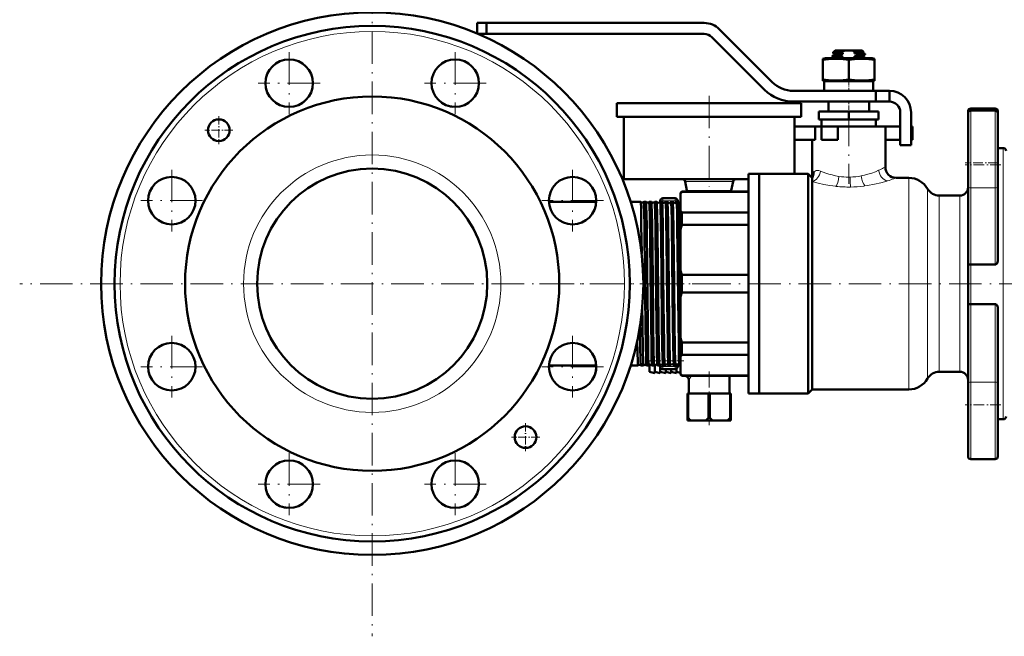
# Model space of a CAD drawing. Extents: x -1595 to 1972, y -1605 to 604.
# Tile 45 of 53: x 895 to 1258, y -263 to -35. Entities that reach past the tile are written whole.
import ezdxf

# ---------------------------------------------------------------- set-up
doc = ezdxf.new("R2010")
doc.units = 0
doc.linetypes.add('DASHDOT', pattern=[18.5, 12, -3, 0.5, -3])

msp = doc.modelspace()

# ---------------------------------------------------------------- linework, layer by layer
at = {"color": 7, "linetype": 'DASHDOT', "lineweight": 18}
for p, q in [((1025.19, -2.68), (1025.19, -262.68)), ((994.58, -47.39), (994.58, -70.14)), ((1055.81, -47.39), (1055.81, -70.14)), ((1005.95, -58.77), (983.2, -58.77)), ((1067.18, -58.77), (1044.43, -58.77)), ((1149.44, -63.38), (1149.44, -96.98)), ((1200.94, -70.03), (1200.94, -95.83)), ((951.28, -90.69), (951.28, -113.44)), ((1099.1, -90.69), (1099.1, -113.44)), ((962.66, -102.07), (939.91, -102.07)), ((1110.48, -102.07), (1087.73, -102.07)), ((1155.19, -132.68), (895.19, -132.68)), ((1086.92, -132.68), (1128.3, -132.68)), ((1126.94, -132.68), (1270.94, -132.68)), ((951.28, -151.92), (951.28, -174.67)), ((1099.1, -151.92), (1099.1, -174.67)), ((962.66, -163.29), (939.91, -163.29)), ((1110.48, -163.29), (1087.73, -163.29)), ((994.58, -195.22), (994.58, -217.97)), ((1055.81, -195.22), (1055.81, -217.97)), ((1005.95, -206.59), (983.2, -206.59)), ((1067.18, -206.59), (1044.43, -206.59))]:
    msp.add_line(p, q, dxfattribs=at)
at = {"color": 7, "lineweight": 50}
for p, q in [((1063.94, -36.58), (1063.94, -40.49)), ((1067.29, -36.58), (1063.94, -36.58)), ((1067.29, -36.58), (1147.63, -36.58)), ((1067.29, -36.58), (1067.29, -40.58)), ((1153.29, -38.92), (1172.72, -58.36)), ((1067.29, -40.58), (1064.15, -40.58)), ((1147.63, -40.58), (1067.29, -40.58)), ((1169.89, -61.19), (1150.46, -41.75)), ((1195.94, -46.68), (1195.1, -47.52)), ((1199.73, -46.68), (1195.94, -46.68)), ((1199.73, -46.68), (1202.16, -46.68)), ((1205.94, -46.68), (1202.16, -46.68)), ((1205.94, -46.68), (1206.31, -47.04)), ((1206.22, -47.11), (1206.3, -47.06)), ((1206.24, -47.09), (1206.24, -47.51)), ((1191.44, -49.82), (1192.34, -49.58)), ((1191.44, -50.21), (1191.44, -49.82)), ((1191.44, -50.21), (1191.44, -57.44)), ((1200.94, -49.58), (1192.34, -49.58)), ((1194.94, -48.93), (1194.94, -48.66)), ((1194.96, -48.65), (1195.66, -48.24)), ((1195.64, -49.34), (1194.96, -48.95)), ((1195.11, -47.52), (1195.1, -47.52)), ((1195.64, -47.84), (1195.11, -47.53)), ((1195.64, -47.83), (1195.64, -48.26)), ((1195.64, -49.33), (1195.64, -49.58)), ((1198.81, -49.48), (1196.93, -49.58)), ((1197.41, -48.44), (1197.41, -48.7)), ((1198.81, -47.56), (1198.81, -47.98)), ((1198.81, -49.06), (1198.81, -49.48)), ((1209.54, -49.58), (1200.94, -49.58)), ((1200.94, -50.21), (1200.94, -57.44)), ((1203.08, -47.79), (1203.08, -47.36)), ((1205.38, -47.65), (1203.08, -47.79)), ((1203.08, -49.29), (1203.08, -48.86)), ((1204.48, -48.41), (1204.48, -48.14)), ((1206.23, -48.6), (1206.93, -48.2)), ((1206.93, -47.9), (1206.24, -47.5)), ((1206.24, -48.59), (1206.24, -49.01)), ((1206.93, -49.4), (1206.24, -49)), ((1206.94, -48.18), (1206.94, -47.91)), ((1206.94, -49.58), (1206.94, -49.41)), ((1209.54, -49.58), (1210.44, -49.82)), ((1210.44, -49.82), (1210.44, -50.21)), ((1210.44, -50.21), (1210.44, -57.44)), ((1191.44, -57.44), (1191.44, -57.84)), ((1192.34, -58.08), (1191.44, -57.84)), ((1200.94, -58.08), (1191.94, -58.08)), ((1191.94, -58.08), (1191.94, -61.58)), ((1200.94, -58.08), (1192.34, -58.08)), ((1209.94, -58.08), (1200.94, -58.08)), ((1209.54, -58.08), (1200.94, -58.08)), ((1210.44, -57.84), (1209.54, -58.08)), ((1209.94, -58.08), (1209.94, -61.58)), ((1210.44, -57.84), (1210.44, -57.44)), ((1180.5, -61.58), (1210.94, -61.58)), ((1200.94, -61.58), (1191.94, -61.58)), ((1209.94, -61.58), (1200.94, -61.58)), ((1215.94, -61.58), (1210.94, -61.58)), ((1210.94, -65.58), (1210.94, -61.58)), ((1215.94, -65.58), (1215.94, -61.58)), ((1115.44, -66.18), (1149.44, -66.18)), ((1115.44, -66.18), (1115.44, -71.18)), ((1149.44, -66.18), (1183.44, -66.18)), ((1210.94, -65.58), (1180.5, -65.58)), ((1183.44, -66.18), (1183.44, -71.18)), ((1193.44, -65.58), (1193.44, -69.18)), ((1208.44, -65.58), (1208.44, -69.18)), ((1215.94, -65.58), (1210.94, -65.58)), ((1245.94, -68.1), (1254.94, -68.1)), ((1245.94, -68.87), (1254.94, -68.87)), ((1115.44, -71.18), (1149.44, -71.18)), ((1117.94, -71.18), (1117.94, -94.18)), ((1149.44, -71.18), (1183.44, -71.18)), ((1180.94, -71.18), (1180.94, -74.68)), ((1200.94, -69.18), (1189.94, -69.18)), ((1189.94, -72.18), (1189.94, -69.18)), ((1200.94, -72.18), (1189.94, -72.18)), ((1190.94, -74.68), (1190.94, -72.18)), ((1200.94, -72.18), (1200.94, -69.18)), ((1211.94, -69.18), (1200.94, -69.18)), ((1211.94, -72.18), (1200.94, -72.18)), ((1210.94, -72.18), (1210.94, -74.68)), ((1211.94, -72.18), (1211.94, -69.18)), ((1219.94, -81.58), (1219.94, -69.58)), ((1223.94, -69.58), (1223.94, -81.58)), ((1244.94, -69.1), (1244.94, -69.87)), ((1244.94, -69.87), (1244.94, -96.9)), ((1255.94, -70.01), (1255.94, -69.1)), ((1255.94, -88.87), (1255.94, -69.87)), ((1180.94, -74.68), (1188.62, -74.68)), ((1180.94, -79.68), (1180.94, -74.68)), ((1190.94, -74.68), (1188.62, -74.68)), ((1188.62, -79.68), (1188.62, -74.68)), ((1190.94, -74.68), (1200.94, -74.68)), ((1190.94, -74.68), (1196.94, -74.68)), ((1190.94, -79.68), (1190.94, -74.68)), ((1200.94, -74.68), (1196.94, -74.68)), ((1196.94, -79.68), (1196.94, -74.68)), ((1200.94, -74.68), (1210.94, -74.68)), ((1214.44, -74.68), (1200.94, -74.68)), ((1214.44, -74.68), (1219.94, -74.68)), ((1214.44, -74.68), (1214.44, -89.68)), ((1223.94, -74.68), (1224.44, -74.68)), ((1224.44, -79.68), (1224.44, -74.68)), ((1180.94, -79.68), (1188.62, -79.68)), ((1180.94, -79.68), (1180.94, -92.18)), ((1187.44, -79.68), (1187.44, -93.68)), ((1190.94, -79.68), (1196.94, -79.68)), ((1214.44, -79.68), (1219.94, -79.68)), ((1223.94, -79.68), (1224.44, -79.68)), ((1223.94, -81.58), (1219.94, -81.58)), ((1255.94, -82.68), (1257.94, -82.68)), ((1255.94, -96.9), (1255.94, -88.87)), ((1117.94, -94.18), (1149.44, -94.18)), ((1149.44, -94.18), (1163.94, -94.18)), ((1163.94, -132.68), (1163.94, -92.18)), ((1163.94, -92.18), (1167.94, -92.18)), ((1167.94, -92.18), (1167.94, -132.68)), ((1167.94, -132.68), (1167.94, -92.18)), ((1167.94, -92.18), (1185.94, -92.18)), ((1185.94, -132.68), (1185.94, -92.18)), ((1185.94, -92.18), (1187.44, -93.68)), ((1187.44, -94.05), (1187.44, -93.68)), ((1187.44, -95.01), (1187.44, -94.05)), ((1218.44, -93.68), (1223.09, -93.68)), ((1140.63, -94.99), (1141.29, -98.37)), ((1158.26, -94.99), (1157.6, -98.37)), ((1187.44, -171.68), (1187.44, -95.01)), ((1244.94, -125.48), (1244.94, -96.9)), ((1255.94, -96.9), (1255.94, -123.87)), ((1134.64, -101.18), (1132.39, -101.18)), ((1136.89, -101.18), (1134.64, -101.18)), ((1138.94, -99.18), (1139.44, -98.68)), ((1138.94, -99.18), (1138.94, -99.54)), ((1138.94, -99.54), (1138.94, -105.76)), ((1139.44, -98.83), (1139.44, -98.68)), ((1163.94, -98.68), (1139.44, -98.68)), ((1163.94, -98.83), (1139.44, -98.83)), ((1234.34, -100.18), (1241.94, -100.18)), ((1090.37, -102.53), (1107.84, -102.53)), ((1120.54, -102.53), (1124.21, -102.53)), ((1124.21, -102.53), (1124.21, -102.53)), ((1125.32, -102.53), (1125.32, -102.53)), ((1125.32, -102.53), (1126.18, -102.53)), ((1126.18, -102.53), (1126.18, -102.53)), ((1127.35, -102.53), (1127.35, -102.53)), ((1127.35, -102.53), (1128.15, -102.53)), ((1128.15, -102.53), (1128.15, -102.53)), ((1129.37, -102.53), (1129.38, -102.53)), ((1129.38, -102.53), (1130.13, -102.53)), ((1130.13, -102.53), (1130.13, -102.53)), ((1131.39, -102.18), (1131.39, -102.54)), ((1131.4, -102.53), (1131.4, -102.53)), ((1131.4, -102.53), (1132.11, -102.53)), ((1133.42, -102.53), (1134.09, -102.53)), ((1135.44, -102.53), (1136.07, -102.53)), ((1137.45, -102.53), (1138.06, -102.53)), ((1137.89, -102.18), (1137.89, -102.53)), ((1138.94, -105.76), (1138.94, -112.74)), ((1139.44, -106.48), (1163.94, -106.48)), ((1139.44, -111.02), (1139.44, -106.48)), ((1163.94, -111.02), (1139.44, -111.02)), ((1138.94, -112.74), (1138.94, -127.75)), ((1244.94, -125.48), (1244.94, -140.34)), ((1245.94, -125.64), (1254.94, -125.64)), ((1138.94, -127.75), (1138.94, -132.68)), ((1139.44, -129.47), (1163.94, -129.47)), ((1139.44, -132.68), (1139.44, -129.47)), ((1138.94, -132.68), (1138.94, -137.61)), ((1139.44, -135.89), (1139.44, -132.68)), ((1163.94, -173.18), (1163.94, -132.68)), ((1167.94, -132.68), (1167.94, -173.18)), ((1167.94, -173.18), (1167.94, -132.68)), ((1185.94, -173.18), (1185.94, -132.68)), ((1138.94, -137.61), (1138.94, -152.62)), ((1163.94, -135.89), (1139.44, -135.89)), ((1244.94, -169.36), (1244.94, -140.34)), ((1245.94, -140.19), (1254.94, -140.19)), ((1124.79, -141.64), (1124.85, -147.13)), ((1255.94, -141.93), (1255.94, -169.36)), ((1123.98, -148.85), (1123.88, -148.85)), ((1138.94, -152.62), (1138.94, -159.6)), ((1139.44, -158.88), (1139.44, -154.34)), ((1139.44, -154.34), (1163.94, -154.34)), ((1138.94, -159.6), (1138.94, -165.81)), ((1163.94, -158.88), (1139.44, -158.88)), ((1090.37, -162.83), (1107.84, -162.83)), ((1120.54, -162.83), (1123.22, -162.83)), ((1123.22, -162.83), (1123.22, -162.83)), ((1124.3, -162.83), (1124.31, -162.83)), ((1124.31, -162.83), (1125.19, -162.83)), ((1125.19, -162.83), (1125.19, -162.83)), ((1126.33, -162.83), (1126.34, -162.83)), ((1126.34, -162.83), (1127.16, -162.83)), ((1127.16, -162.83), (1127.17, -162.83)), ((1127.44, -165.18), (1127.44, -162.6)), ((1128.36, -162.83), (1128.36, -162.83)), ((1128.36, -162.83), (1129.14, -162.83)), ((1129.14, -162.83), (1129.14, -162.83)), ((1129.44, -165.68), (1129.44, -162.57)), ((1130.38, -162.83), (1130.39, -162.83)), ((1130.39, -162.83), (1131.12, -162.83)), ((1131.12, -162.83), (1131.12, -162.82)), ((1131.39, -162.56), (1131.39, -163.18)), ((1132.41, -162.82), (1132.41, -162.83)), ((1132.41, -162.83), (1133.1, -162.83)), ((1134.43, -162.83), (1135.08, -162.83)), ((1136.45, -162.83), (1137.07, -162.83)), ((1137.89, -162.37), (1137.89, -163.18)), ((1138.46, -162.83), (1138.94, -162.83)), ((1127.44, -165.18), (1129.44, -165.68)), ((1129.44, -165.18), (1131.44, -165.68)), ((1131.44, -165.68), (1131.44, -163.49)), ((1131.44, -165.18), (1133.44, -165.68)), ((1134.64, -164.18), (1132.39, -164.18)), ((1133.44, -165.68), (1133.44, -164.18)), ((1133.44, -165.18), (1135.44, -165.68)), ((1136.89, -164.18), (1134.64, -164.18)), ((1135.44, -165.68), (1135.44, -164.18)), ((1135.44, -165.18), (1137.44, -165.68)), ((1137.44, -165.68), (1137.44, -164.01)), ((1137.44, -165.18), (1138.94, -165.55)), ((1138.94, -165.81), (1138.94, -166.18)), ((1138.94, -166.18), (1139.44, -166.68)), ((1139.44, -166.68), (1139.44, -166.53)), ((1139.44, -166.53), (1163.94, -166.53)), ((1163.94, -166.68), (1139.44, -166.68)), ((1156.94, -166.68), (1156.94, -173.18)), ((1241.94, -165.18), (1234.34, -165.18)), ((1141.94, -168.18), (1141.94, -173.18)), ((1244.94, -169.36), (1244.94, -196.39)), ((1255.94, -177.39), (1255.94, -169.36)), ((1141.44, -173.18), (1141.69, -173.18)), ((1141.44, -173.18), (1141.44, -182.18)), ((1141.69, -173.18), (1141.69, -182.18)), ((1149.2, -173.18), (1141.69, -173.18)), ((1149.2, -173.18), (1149.2, -182.18)), ((1149.2, -173.18), (1149.69, -173.18)), ((1149.69, -173.18), (1149.69, -182.18)), ((1157.2, -173.18), (1149.69, -173.18)), ((1157.2, -173.18), (1157.2, -182.18)), ((1157.2, -173.18), (1157.44, -173.18)), ((1157.44, -173.18), (1157.44, -182.18)), ((1163.94, -173.18), (1167.94, -173.18)), ((1185.94, -173.18), (1167.94, -173.18)), ((1187.44, -171.68), (1185.94, -173.18)), ((1223.09, -171.68), (1187.44, -171.68)), ((1255.94, -196.39), (1255.94, -177.39)), ((1141.44, -182.18), (1141.69, -182.18)), ((1141.44, -183.18), (1141.44, -182.18)), ((1141.44, -183.18), (1142.9, -183.18)), ((1147.99, -183.18), (1142.9, -183.18)), ((1147.99, -183.18), (1150.9, -183.18)), ((1149.2, -182.18), (1149.69, -182.18)), ((1155.99, -183.18), (1150.9, -183.18)), ((1155.99, -183.18), (1157.44, -183.18)), ((1157.2, -182.18), (1157.44, -182.18)), ((1157.44, -183.18), (1157.44, -182.18)), ((1257.94, -182.68), (1255.94, -182.68)), ((1254.94, -197.39), (1245.94, -197.39))]:
    msp.add_line(p, q, dxfattribs=at)
at = {"color": 7, "linetype": 'DASHDOT', "lineweight": 18, "ltscale": 0.019064}
msp.add_line((1200.94, -49.52), (1200.94, -50.28), dxfattribs=at)
at = {"color": 7, "linetype": 'DASHDOT', "lineweight": 18, "ltscale": 0.124063}
msp.add_line((1200.94, -61.99), (1200.94, -57.03), dxfattribs=at)
at = {"color": 7, "linetype": 'DASHDOT', "lineweight": 18, "ltscale": 0.108015}
msp.add_line((1200.94, -65.22), (1200.94, -69.54), dxfattribs=at)
at = {"color": 7, "lineweight": 18}
for p, q in [((1245.94, -68.87), (1245.94, -68.1)), ((1245.94, -97.32), (1245.94, -68.87)), ((1254.94, -68.1), (1254.94, -68.87)), ((1254.94, -68.87), (1254.94, -88.87)), ((1257.94, -82.68), (1257.94, -132.68)), ((1254.94, -88.87), (1254.94, -97.32)), ((1188.17, -91.49), (1188.19, -91.47)), ((1197.31, -93.12), (1197.33, -93.12)), ((1205.54, -92.95), (1205.56, -92.95)), ((1211.96, -90.89), (1211.97, -90.88)), ((1218.44, -93.68), (1217.6, -93.98)), ((1223.09, -93.68), (1223.09, -132.68)), ((1158.26, -94.99), (1140.63, -94.99)), ((1196.26, -96.8), (1196.18, -96.79)), ((1206.9, -96.65), (1206.47, -96.71)), ((1215.04, -94.83), (1214.95, -94.86)), ((1215.24, -94.77), (1215.04, -94.83)), ((1230.01, -97.68), (1230.01, -132.68)), ((1245.94, -97.32), (1245.94, -125.64)), ((1245.94, -97.32), (1254.94, -97.32)), ((1254.94, -125.64), (1254.94, -97.32)), ((1132.39, -102.18), (1132.39, -101.18)), ((1136.89, -102.18), (1136.89, -101.18)), ((1141.29, -98.37), (1157.6, -98.37)), ((1234.34, -132.68), (1234.34, -100.18)), ((1241.94, -100.18), (1241.94, -132.68)), ((1132.39, -102.18), (1131.39, -102.18)), ((1132.39, -102.18), (1132.39, -102.82)), ((1136.89, -102.18), (1132.39, -102.18)), ((1137.89, -102.18), (1136.89, -102.18)), ((1136.89, -102.18), (1136.89, -102.98)), ((1245.94, -140.19), (1245.94, -125.64)), ((1223.09, -132.68), (1223.09, -171.68)), ((1230.01, -132.68), (1230.01, -167.68)), ((1234.34, -165.18), (1234.34, -132.68)), ((1241.94, -132.68), (1241.94, -165.18)), ((1257.94, -132.68), (1257.94, -182.68)), ((1245.94, -140.19), (1245.94, -168.94)), ((1254.94, -168.94), (1254.94, -140.19)), ((1131.39, -163.18), (1132.39, -163.18)), ((1132.39, -162.81), (1132.39, -163.18)), ((1132.39, -163.18), (1132.39, -164.18)), ((1136.89, -163.18), (1132.39, -163.18)), ((1136.89, -162.83), (1136.89, -163.18)), ((1136.89, -163.18), (1137.89, -163.18)), ((1136.89, -163.18), (1136.89, -164.18)), ((1245.94, -197.39), (1245.94, -168.94)), ((1245.94, -168.94), (1254.94, -168.94)), ((1254.94, -168.94), (1254.94, -177.39)), ((1254.94, -177.39), (1254.94, -197.39))]:
    msp.add_line(p, q, dxfattribs=at)
at = {"color": 7, "linetype": 'DASHDOT', "lineweight": 18, "ltscale": 0.26}
for p, q in [((968.63, -70.91), (968.63, -81.31)), ((1081.76, -184.05), (1081.76, -194.45))]:
    msp.add_line(p, q, dxfattribs=at)
at = {"color": 7, "linetype": 'DASHDOT', "lineweight": 18, "ltscale": 0.260001}
for p, q in [((973.83, -76.11), (963.43, -76.11)), ((1086.96, -189.25), (1076.56, -189.25))]:
    msp.add_line(p, q, dxfattribs=at)
at = {"color": 7, "linetype": 'DASHDOT', "lineweight": 18, "ltscale": 0.330017}
for p, q in [((1257.04, -88.87), (1243.84, -88.87)), ((1257.04, -177.39), (1243.84, -177.39))]:
    msp.add_line(p, q, dxfattribs=at)
at = {"color": 7, "linetype": 'DASHDOT', "lineweight": 18, "ltscale": 0.300015}
msp.add_line((1255.94, -88.1), (1243.94, -88.1), dxfattribs=at)
at = {"color": 7, "linetype": 'DASHDOT', "lineweight": 18, "ltscale": 0.045233}
msp.add_line((1125.17, -132.68), (1126.98, -132.68), dxfattribs=at)
at = {"color": 7, "linetype": 'DASHDOT', "lineweight": 18, "ltscale": 0.04361}
msp.add_line((1127.2, -132.68), (1128.95, -132.68), dxfattribs=at)
at = {"color": 7, "linetype": 'DASHDOT', "lineweight": 18, "ltscale": 0.042181}
msp.add_line((1129.23, -132.68), (1130.92, -132.68), dxfattribs=at)
at = {"color": 7, "linetype": 'DASHDOT', "lineweight": 18, "ltscale": 0.040921}
msp.add_line((1131.26, -132.68), (1132.9, -132.68), dxfattribs=at)
at = {"color": 7, "linetype": 'DASHDOT', "lineweight": 18, "ltscale": 0.039807}
msp.add_line((1133.28, -132.68), (1134.87, -132.68), dxfattribs=at)
at = {"color": 7, "linetype": 'DASHDOT', "lineweight": 18, "ltscale": 0.03884}
msp.add_line((1135.3, -132.68), (1136.86, -132.68), dxfattribs=at)
at = {"color": 7, "linetype": 'DASHDOT', "lineweight": 18, "ltscale": 0.038007}
msp.add_line((1137.32, -132.68), (1138.84, -132.68), dxfattribs=at)
at = {"color": 7, "linetype": 'DASHDOT', "lineweight": 18, "ltscale": 0.344998}
msp.add_line((1126.29, -161.18), (1140.09, -161.18), dxfattribs=at)
at = {"color": 7, "linetype": 'DASHDOT', "lineweight": 18, "ltscale": 0.495014}
msp.add_line((1149.44, -165.03), (1149.44, -184.83), dxfattribs=at)
at = {"color": 7, "lineweight": 50}
for points in [[(1199.73, -46.68), (1198.83, -46.97), (1197.98, -47.37)], [(1203.08, -47.36), (1204.74, -47.27), (1205.91, -47.17)], [(1206.08, -47.1), (1205.26, -47.14), (1203.6, -47.21)], [(1205.91, -47.17), (1206.16, -47.13), (1206.22, -47.11)], [(1200.94, -50.21), (1198.87, -49.95), (1197.06, -49.84), (1195.33, -49.84), (1193.52, -49.95), (1191.44, -50.21)], [(1197.41, -48.7), (1195.7, -48.81), (1195.17, -48.86), (1194.97, -48.91), (1194.95, -48.92), (1194.95, -48.92), (1194.94, -48.93)], [(1194.96, -48.65), (1194.99, -48.64), (1195.12, -48.61), (1195.96, -48.52), (1197.41, -48.44)], [(1197.98, -47.37), (1196.06, -47.43), (1195.46, -47.47), (1195.17, -47.5), (1195.11, -47.52)], [(1195.64, -47.83), (1195.64, -47.83), (1195.65, -47.82), (1195.66, -47.81), (1195.7, -47.8), (1196.11, -47.73), (1197.54, -47.63), (1198.81, -47.56)], [(1195.64, -49.33), (1195.65, -49.33), (1195.65, -49.32), (1195.67, -49.31), (1195.72, -49.29), (1195.86, -49.27), (1196.32, -49.21), (1198.07, -49.1), (1198.81, -49.06)], [(1196.51, -48.12), (1195.8, -48.2), (1195.69, -48.23), (1195.66, -48.24)], [(1198.81, -47.98), (1196.67, -48.11), (1196.51, -48.12)], [(1210.44, -50.21), (1208.37, -49.95), (1206.56, -49.84), (1204.83, -49.84), (1203.02, -49.95), (1200.94, -50.21)], [(1206.24, -49.01), (1206.24, -49.01), (1206.24, -49.02), (1206.24, -49.02), (1206.22, -49.03), (1206, -49.07), (1205.6, -49.12), (1204.36, -49.21), (1203.08, -49.29)], [(1204.48, -48.14), (1206.19, -48.03), (1206.72, -47.98), (1206.92, -47.93), (1206.94, -47.92), (1206.94, -47.92), (1206.94, -47.92), (1206.94, -47.91)], [(1206.93, -48.2), (1206.89, -48.21), (1206.76, -48.24), (1205.92, -48.32), (1204.48, -48.41)], [(1206.24, -47.51), (1206.24, -47.51), (1206.24, -47.52), (1206.22, -47.53), (1206.17, -47.55), (1205.58, -47.63), (1205.38, -47.65)], [(1205.38, -48.72), (1205.98, -48.66), (1206.16, -48.63), (1206.23, -48.6)], [(1205.5, -49.58), (1206.62, -49.49), (1206.89, -49.44), (1206.93, -49.43), (1206.94, -49.42), (1206.94, -49.42), (1206.94, -49.41)], [(1200.94, -57.44), (1198.87, -57.71), (1197.06, -57.82), (1195.33, -57.82), (1193.52, -57.71), (1191.44, -57.44)], [(1210.44, -57.44), (1208.37, -57.71), (1206.56, -57.82), (1204.83, -57.82), (1203.02, -57.71), (1200.94, -57.44)], [(1187.44, -93.68), (1187.46, -93.25), (1187.52, -92.85), (1187.66, -92.34), (1187.87, -91.88), (1188.17, -91.49)], [(1124.21, -102.53), (1124.21, -102.54), (1124.22, -102.57), (1124.25, -102.82), (1124.33, -104.77), (1124.45, -111.08), (1124.58, -121.61)], [(1125.32, -102.53), (1125.32, -102.53), (1125.33, -102.53), (1125.33, -102.54), (1125.33, -102.55), (1125.36, -102.71), (1125.43, -104.1), (1125.48, -106.08), (1125.58, -111.77), (1125.79, -129.4), (1125.99, -147.13)], [(1126.18, -102.53), (1126.18, -102.54), (1126.19, -102.56), (1126.21, -102.71), (1126.27, -103.86), (1126.36, -107.37), (1126.42, -111.12), (1126.62, -127.77), (1126.83, -147.13)], [(1127.35, -102.53), (1127.35, -102.53), (1127.36, -102.53), (1127.36, -102.54), (1127.36, -102.55), (1127.39, -102.71), (1127.46, -104.1), (1127.55, -107.83), (1127.68, -117.07), (1127.82, -129.27), (1128.02, -147.13)], [(1128.15, -102.53), (1128.16, -102.54), (1128.16, -102.56), (1128.19, -102.72), (1128.25, -103.96), (1128.3, -106.11), (1128.4, -111.33), (1128.51, -119.83), (1128.77, -144.12), (1128.8, -147.13)], [(1129.38, -102.53), (1129.38, -102.53), (1129.38, -102.53), (1129.38, -102.54), (1129.39, -102.55), (1129.4, -102.58), (1129.43, -102.98), (1129.47, -103.75), (1129.54, -106.33), (1129.64, -111.75), (1129.85, -129.14), (1130.04, -147.13)], [(1130.13, -102.53), (1130.14, -102.55), (1130.15, -102.61), (1130.18, -103.04), (1130.22, -103.83), (1130.29, -106.35), (1130.41, -114.21), (1130.65, -135.19), (1130.78, -147.13)], [(1131.4, -102.53), (1131.4, -102.53), (1131.4, -102.53), (1131.41, -102.53), (1131.41, -102.54), (1131.42, -102.56), (1131.45, -102.83), (1131.48, -103.35), (1131.53, -105.09), (1131.63, -109.67), (1131.73, -117.13), (1131.87, -129.38), (1132.07, -147.13)], [(1132.11, -102.54), (1132.12, -102.55), (1132.13, -102.62), (1132.17, -103.09), (1132.2, -103.94), (1132.27, -106.68), (1132.33, -109.86), (1132.44, -117.85), (1132.68, -140.53), (1132.76, -147.13)], [(1133.42, -102.53), (1133.42, -102.53), (1133.42, -102.53), (1133.43, -102.54), (1133.43, -102.55), (1133.44, -102.58), (1133.48, -102.98), (1133.51, -103.75), (1133.58, -106.33), (1133.64, -109.36), (1133.75, -117.07), (1134, -139.18), (1134.09, -147.13)], [(1134.1, -102.54), (1134.1, -102.55), (1134.11, -102.6), (1134.14, -102.93), (1134.23, -105.42), (1134.32, -110.21), (1134.47, -121.59), (1134.74, -147.13)], [(1135.44, -102.53), (1135.44, -102.53), (1135.44, -102.53), (1135.45, -102.54), (1135.46, -102.62), (1135.51, -103.36), (1135.57, -104.83), (1135.66, -109.61), (1135.86, -124.61), (1136.1, -147.13)], [(1136.08, -102.54), (1136.1, -102.61), (1136.12, -102.95), (1136.21, -105.46), (1136.35, -113.22), (1136.57, -132.97), (1136.73, -147.13)], [(1137.45, -102.53), (1137.46, -102.53), (1137.46, -102.53), (1137.46, -102.54), (1137.47, -102.55), (1137.49, -102.71), (1137.56, -104.1), (1137.61, -106.05), (1137.71, -111.73), (1137.92, -129.15), (1138.12, -147.13)], [(1138.07, -102.54), (1138.08, -102.62), (1138.11, -102.97), (1138.2, -105.51), (1138.33, -112.61), (1138.54, -131.42), (1138.71, -147.13)], [(1244.94, -125.48), (1244.95, -125.49), (1244.95, -125.5), (1244.97, -125.52), (1245.03, -125.55), (1245.27, -125.6), (1245.94, -125.64)], [(1255.94, -123.87), (1255.91, -124.31), (1255.81, -124.74), (1255.63, -125.14), (1255.5, -125.32), (1255.35, -125.48), (1255.16, -125.59), (1254.94, -125.64)], [(1245.94, -140.19), (1245.28, -140.23), (1245.04, -140.28), (1244.98, -140.3), (1244.96, -140.32), (1244.95, -140.33), (1244.94, -140.34)], [(1254.94, -140.19), (1255.16, -140.24), (1255.35, -140.35), (1255.51, -140.51), (1255.69, -140.78), (1255.81, -141.08), (1255.89, -141.4), (1255.94, -141.93)], [(1123.98, -148.85), (1124.08, -155.68), (1124.2, -161.11), (1124.27, -162.61), (1124.29, -162.79), (1124.3, -162.82), (1124.3, -162.83)], [(1124.85, -147.13), (1125, -157.71), (1125.09, -161.16), (1125.15, -162.64), (1125.18, -162.81), (1125.18, -162.82), (1125.19, -162.83), (1125.19, -162.83), (1125.19, -162.83)], [(1125.99, -147.13), (1126.12, -156.14), (1126.19, -159.54), (1126.27, -162.15), (1126.31, -162.73), (1126.33, -162.81), (1126.33, -162.82), (1126.33, -162.83)], [(1126.83, -147.13), (1126.95, -156.21), (1127.02, -159.62), (1127.1, -162.18), (1127.14, -162.76), (1127.16, -162.82), (1127.16, -162.83), (1127.16, -162.83), (1127.16, -162.83)], [(1128.02, -147.13), (1128.14, -156), (1128.24, -160.71), (1128.29, -162.12), (1128.34, -162.73), (1128.35, -162.81), (1128.36, -162.83)], [(1128.8, -147.13), (1128.95, -157.57), (1129.03, -161.14), (1129.09, -162.49), (1129.12, -162.79), (1129.13, -162.82), (1129.13, -162.83), (1129.14, -162.83), (1129.14, -162.83), (1129.14, -162.83)], [(1130.04, -147.13), (1130.16, -155.31), (1130.22, -158.57), (1130.3, -161.67), (1130.36, -162.69), (1130.38, -162.8), (1130.38, -162.83)], [(1130.78, -147.13), (1130.9, -156.2), (1130.97, -159.61), (1131.05, -162.18), (1131.09, -162.76), (1131.11, -162.82), (1131.11, -162.83), (1131.11, -162.83), (1131.12, -162.83)], [(1132.07, -147.13), (1132.19, -156.12), (1132.26, -159.51), (1132.34, -162.14), (1132.38, -162.72), (1132.4, -162.81), (1132.41, -162.82)], [(1132.76, -147.13), (1132.87, -155.38), (1132.93, -158.66), (1133.01, -161.71), (1133.07, -162.71), (1133.09, -162.82), (1133.09, -162.83), (1133.09, -162.83), (1133.1, -162.83), (1133.1, -162.83)], [(1134.09, -147.13), (1134.2, -155.28), (1134.26, -158.54), (1134.34, -161.65), (1134.4, -162.69), (1134.42, -162.8), (1134.42, -162.82)], [(1134.74, -147.13), (1134.84, -154.83), (1134.93, -159.56), (1134.99, -161.73), (1135.05, -162.71), (1135.07, -162.82), (1135.07, -162.83), (1135.08, -162.83), (1135.08, -162.83), (1135.08, -162.83)], [(1136.1, -147.13), (1136.21, -154.66), (1136.33, -160.7), (1136.4, -162.52), (1136.43, -162.77), (1136.44, -162.82)], [(1136.73, -147.13), (1136.86, -156.87), (1136.96, -161.16), (1137.01, -162.36), (1137.05, -162.78), (1137.05, -162.81), (1137.06, -162.82), (1137.06, -162.83), (1137.06, -162.83), (1137.07, -162.83)], [(1138.12, -147.13), (1138.22, -154.62), (1138.33, -160.16), (1138.38, -161.89), (1138.43, -162.67), (1138.45, -162.79), (1138.45, -162.82)], [(1138.71, -147.13), (1138.85, -156.85), (1138.94, -161.07)], [(1122.97, -153.65), (1123.05, -158.23), (1123.12, -161.26), (1123.16, -162.2), (1123.2, -162.73), (1123.21, -162.8), (1123.21, -162.82), (1123.22, -162.83), (1123.22, -162.83), (1123.22, -162.83)]]:
    msp.add_lwpolyline(points, dxfattribs=at)
at = {"color": 7, "lineweight": 18}
for points in [[(1188.19, -91.47), (1188.53, -91.2), (1188.94, -91.01), (1189.42, -90.93), (1189.94, -90.97), (1190.53, -91.15)], [(1190.53, -91.15), (1191.49, -91.53), (1192.53, -91.91), (1193.64, -92.28), (1194.81, -92.6), (1196.04, -92.89), (1197.31, -93.12)], [(1205.56, -92.95), (1206.78, -92.68), (1207.95, -92.37), (1209.42, -91.89), (1210.77, -91.39), (1211.96, -90.89)], [(1196.18, -96.79), (1193.91, -96.49), (1191.73, -96.09), (1189.69, -95.62), (1187.44, -95.01)], [(1214.95, -94.86), (1212.83, -95.46), (1210.44, -96.03), (1207.87, -96.51), (1206.9, -96.65)]]:
    msp.add_lwpolyline(points, dxfattribs=at)
at = {"color": 7, "lineweight": 50}
for centre, radius in [((1025.19, -132.68), 100), ((1025.19, -132.68), 95), ((994.58, -58.77), 8.75), ((1055.81, -58.77), 8.75), ((1025.19, -132.68), 69), ((968.63, -76.11), 4), ((1025.19, -132.68), 42.45), ((951.28, -102.07), 8.75), ((1099.1, -102.07), 8.75), ((951.28, -163.29), 8.75), ((1099.1, -163.29), 8.75), ((1081.76, -189.25), 4), ((994.58, -206.59), 8.75), ((1055.81, -206.59), 8.75)]:
    msp.add_circle(centre, radius, dxfattribs=at)
at = {"color": 7, "lineweight": 18}
for radius in [93, 47.45]:
    msp.add_circle((1025.19, -132.68), radius, dxfattribs=at)
at = {"color": 7, "lineweight": 50}
for centre, radius, start, end in [((1147.63, -44.58), 8, 45, 90), ((1147.63, -44.58), 4, 45, 90), ((1200.36, -53.78), 7.32, 63.742, 75.7632), ((1206.3, -47.05), 0.00746, 281.1533, 42.9869), ((1194.96, -48.67), 0.0203, 109.9063, 167.2623), ((1194.97, -48.92), 0.0248, 192.3602, 250.3641), ((1195.11, -47.53), 0.00656, 140.3665, 268.8407), ((1203.42, -64.43), 17.08, 105.6584, 110.5823), ((1201.44, -35.79), 13.53, 252.6988, 258.7974), ((1201.19, -35.34), 12.44, 255.0265, 258.9526), ((1202.6, -63.23), 14.26, 105.4382, 106.8202), ((1199.35, -33.64), 14.21, 285.2334, 287.4077), ((1200.63, -60.48), 12.93, 72.6833, 79.0623), ((1198.79, -33.29), 16.15, 285.411, 290.6156), ((1200.76, 9.08), 57.99, 272.2954, 274.5745), ((1200.7, -61.68), 12.62, 73.4657, 79.1169), ((1206.92, -47.92), 0.0203, 12.7377, 70.0937), ((1206.92, -48.17), 0.0248, 289.6359, 347.6398), ((1206.92, -49.42), 0.0203, 12.7377, 70.0937), ((1180.5, -50.58), 15, 225, 270), ((1180.5, -50.58), 11, 225, 270), ((1215.94, -69.58), 8, 0, 90), ((994.58, -58.77), 8.75, 298.6437, 308.8521), ((1055.81, -58.77), 8.75, 253.6459, 263.8521), ((1215.94, -69.58), 4, 0, 90), ((1245.94, -69.1), 1, 90, 180), ((1245.94, -69.87), 1, 90, 180), ((1254.94, -69.1), 1, 0, 90), ((1254.94, -69.87), 1, 0, 90), ((1257.94, -83.68), 1, 0, 90), ((1218.44, -89.68), 4, 180, 270), ((1139.65, -95.18), 1, 11, 90), ((1159.24, -95.18), 1, 90, 169), ((1223.09, -101.68), 8, 30, 90), ((1234.34, -95.18), 5, 210, 270), ((1241.94, -97.18), 3, 270, 359.6969), ((1132.39, -102.18), 1, 90, 180), ((1136.89, -102.18), 1, 0, 90), ((1147.13, -104.76), 9.71, 142.3802, 147.5228), ((1142.27, -98.18), 1, 191, 209.9999), ((1156.62, -98.18), 1, 330, 349), ((1124.76, -102.03), 0.745, 221.9291, 273.3164), ((1124.76, -102.03), 0.745, 273.2661, 318.0613), ((1126.76, -102.07), 0.745, 218.4737, 273.3174), ((1126.76, -102.07), 0.745, 273.2506, 321.5291), ((1128.76, -102.1), 0.745, 215.1731, 273.3313), ((1128.76, -102.1), 0.744, 273.2426, 324.8291), ((1130.76, -102.14), 0.744, 212.019, 273.3467), ((1130.76, -102.14), 0.744, 273.2313, 327.9785), ((1132.1, -102.54), 0.0085, 17.9314, 74.995), ((1132.76, -102.17), 0.744, 208.9914, 273.3578), ((1132.76, -102.18), 0.743, 273.215, 331.0141), ((1133.42, -102.54), 0.00882, 105.0713, 161.968), ((1134.08, -102.54), 0.0102, 13.7727, 71.5146), ((1134.76, -102.21), 0.743, 206.0715, 273.3823), ((1134.77, -102.21), 0.743, 273.1983, 333.9325), ((1135.44, -102.54), 0.0106, 108.6035, 166.1284), ((1136.07, -102.54), 0.0127, 9.846, 67.2603), ((1136.76, -102.25), 0.743, 203.2691, 273.4049), ((1136.77, -102.25), 0.742, 273.1659, 336.7423), ((1137.46, -102.54), 0.013, 112.839, 169.9609), ((1138.05, -102.54), 0.0165, 6.2592, 62.3548), ((1138.76, -102.28), 0.742, 200.6012, 273.4375), ((1138.76, -102.28), 0.747, 273.2893, 283.9972), ((1147.13, -100.55), 9.71, 212.4772, 217.6198), ((1172.85, -121.65), 35.06, 162.3376, 165.2677), ((1172.85, -118.83), 35.06, 194.7323, 197.6624), ((1172.85, -146.53), 35.06, 162.3376, 165.2677), ((1025.19, -132.68), 42.45, 207.6021, 208.6482), ((1172.85, -143.71), 35.06, 194.7323, 197.6624), ((1147.13, -164.81), 9.71, 142.3802, 147.5228), ((1123.76, -163.34), 0.745, 90.7835, 136.2622), ((1123.76, -163.34), 0.745, 43.7562, 90.8274), ((1125.76, -163.31), 0.745, 90.7747, 139.8257), ((1125.76, -163.31), 0.745, 40.1871, 90.8346), ((1127.76, -163.27), 0.745, 90.7651, 143.2041), ((1127.76, -163.27), 0.745, 36.8126, 90.8412), ((1129.76, -163.24), 0.744, 90.758, 146.4341), ((1129.76, -163.24), 0.744, 33.5861, 90.8575), ((1131.76, -163.2), 0.744, 90.7353, 149.5265), ((1132.39, -163.18), 1, 180, 270), ((1131.76, -163.2), 0.744, 30.4981, 90.8641), ((1133.76, -163.17), 0.743, 90.7225, 152.5055), ((1133.09, -162.82), 0.00926, 286.585, 344.1715), ((1133.76, -163.17), 0.743, 27.5139, 90.8906), ((1134.43, -162.82), 0.00951, 196.2696, 253.3917), ((1135.08, -162.82), 0.0113, 290.5177, 348.2154), ((1135.76, -163.13), 0.742, 90.6941, 155.3671), ((1135.76, -163.13), 0.743, 24.6738, 90.9132), ((1136.45, -162.82), 0.0119, 191.6404, 248.9862), ((1136.89, -163.18), 1, 270, 360), ((1137.76, -163.1), 0.742, 90.6643, 158.1087), ((1137.06, -162.82), 0.0144, 295.1802, 351.9989), ((1137.77, -163.1), 0.742, 21.9279, 90.9389), ((1138.47, -162.82), 0.0148, 188.1349, 244.8588), ((1099.1, -163.29), 8.75, 343.6439, 353.8521), ((1147.13, -160.6), 9.71, 212.4772, 217.6198), ((1140.44, -168.18), 1.5, 0.0001, 89.2902), ((1234.34, -170.18), 5, 90, 150), ((1241.94, -168.18), 3, 0.3024, 90), ((1223.09, -163.68), 8, 270, 330), ((1025.19, -132.68), 100, 331.3517, 332.3979), ((1148.66, -174.98), 10.02, 225.9051, 234.8938), ((1142.23, -174.98), 10.02, 305.1062, 314.0949), ((1156.66, -174.98), 10.02, 225.9051, 234.8938), ((1150.23, -174.98), 10.02, 305.1062, 314.0949), ((1257.94, -181.68), 1, 270, 360), ((1245.94, -196.39), 1, 180, 270), ((1254.94, -196.39), 1, 270, 360), ((1055.81, -206.59), 8.75, 298.6437, 308.8521), ((994.58, -206.59), 8.75, 253.6459, 263.8521)]:
    msp.add_arc(centre, radius, start, end, dxfattribs=at)
at = {"color": 7, "lineweight": 18}
for centre, radius, start, end in [((1195.44, -53.28), 41.08, 293.7338, 296.5625), ((1207.66, -77.67), 13.79, 296.4688, 299.4664), ((1200.85, -69.68), 23.7, 261.4591, 270.2163), ((1200.9, -68.07), 25.32, 270.0945, 271.2796), ((1200.97, -69.04), 24.35, 271.1731, 280.8142), ((1195.9, -33.17), 64.57, 287.4314, 289.6428), ((1200.94, -53.21), 43.85, 263.8852, 270.8991), ((1200.93, -52.9), 44.15, 270.8943, 277.1995), ((1111.3, -148.23), 36.57, 326.942, 329.7036)]:
    msp.add_arc(centre, radius, start, end, dxfattribs=at)
at = {"color": 7, "lineweight": 50}
msp.add_ellipse((1205.56, -47.06), major_axis=(0.755, 0.011), ratio=0.079272, start_param=5.478123, end_param=6.154285, dxfattribs=at)
at = {"color": 7, "lineweight": 18}
for centre, major_axis, ratio, start_param, end_param in [((1187.44, -91.15), (-1.24, -3.8), 0.75544, 0.406325, 1.811582), ((1184.41, -91.47), (2.44, -3.17), 0.915708, 0.226759, 0.957181), ((1196.26, -93.12), (-0.47, -3.97), 0.265683, 0.418922, 1.602217), ((1201.62, -93.4), (0.07, -4), 0.03881, 4.711718, 5.864044), ((1206.9, -92.95), (0.59, -3.96), 0.336901, 4.661939, 5.86461), ((1215.24, -90.88), (1.29, -3.78), 0.801424, 4.444869, 5.879837), ((1245.94, -96.9), (1, 0), 0.422618, 3.141593, 4.712389), ((1254.94, -96.9), (1, 0), 0.422618, 4.712389, 6.283185), ((1245.94, -169.36), (-1, 0), 0.422618, 4.712389, 6.283185), ((1254.94, -169.36), (1, 0), 0.422618, 0, 1.570796)]:
    msp.add_ellipse(centre, major_axis=major_axis, ratio=ratio, start_param=start_param, end_param=end_param, dxfattribs=at)

doc.saveas('drawing.dxf')
